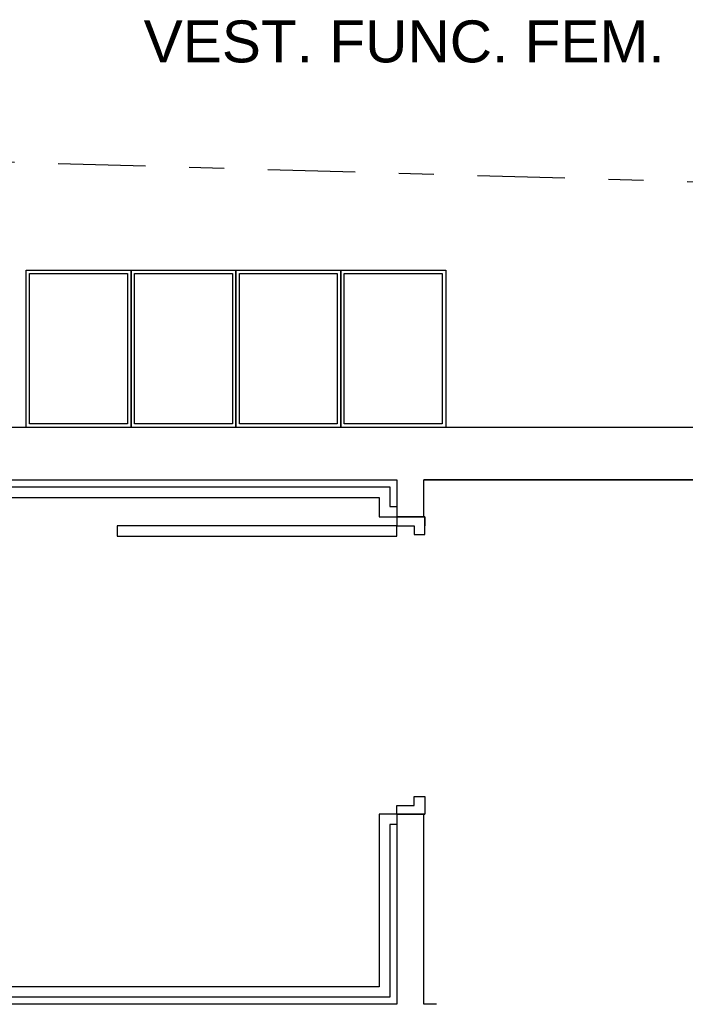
# Model space of a CAD drawing. Extents: x 40.7 to 137.4, y -250.8 to -221.5.
# Tile 90 of 256: x 58.2 to 60.1, y -235.7 to -232.9. Entities that reach past the tile are written whole.
import ezdxf
from ezdxf.enums import TextEntityAlignment as Align

# ---------------------------------------------------------------- set-up
doc = ezdxf.new("R2010")
doc.units = 0
doc.header["$MEASUREMENT"] = 0
doc.linetypes.add('DASHDOT2', pattern=[0.5, 0.25, -0.125, 0, -0.125])
doc.layers.get('0').update_dxf_attribs({"linetype": 'CONTINUOUS'})
for name, color, linetype in [('AC-FRIGORÍFICA', 20, 'DASHDOT2'), ('paredes1', 8, 'CONTINUOUS'), ('textos1', 4, 'CONTINUOUS')]:
    doc.layers.add(name, color=color, linetype=linetype)
doc.styles.add('Texto Cota', font='ARIAL.TTF')

# ---------------------------------------------------------------- blocks, each defined once
blk = doc.blocks.new('PORTA 80CM')
at = {"layer": 'paredes1'}
for p, q in [((0.825, 0.95), (0.795, 0.95)), ((0.795, 0.95), (0.795, 0.15)), ((0.825, 0.15), (0.825, 0.95)), ((0, 0.15), (0, 0.07)), ((0, 0.15), (0.025, 0.15)), ((0, 0.07), (0, 0.15)), ((0.025, 0.15), (0.025, 0.1)), ((0.795, 0.15), (0.825, 0.15)), ((0.85, 0.15), (0.825, 0.15)), ((0.825, 0.15), (0.825, 0.1)), ((0.85, 0.15), (0.85, 0.07)), ((0.85, 0.07), (0.85, 0.15)), ((0.025, 0.1), (0.05, 0.1)), ((0.05, 0.1), (0.05, 0.07)), ((0.825, 0.1), (0.8, 0.1)), ((0.8, 0.1), (0.8, 0.07)), ((0.05, 0.07), (0, 0.07)), ((0.8, 0.07), (0.85, 0.07)), ((0.85, 0.07), (0.825, 0.07))]:
    blk.add_line(p, q, dxfattribs=at)
blk = doc.blocks.new('AREA')
at = {"style": 'Texto Cota'}
for tag, p in [('AREAS:COMODO', (0, 1.75)), ('AREAS:VALOR', (0, -1.25))]:
    blk.add_attdef(tag, text='', height=2, dxfattribs=at).set_placement(p, align=Align.MIDDLE_CENTER)

msp = doc.modelspace()

# ---------------------------------------------------------------- linework, layer by layer
at = {"layer": 'AC-FRIGORÍFICA'}
msp.add_line((56.5456, -233.2828), (71.6815, -233.7134), dxfattribs=at)
at = {"layer": 'paredes1'}
for p, q in [((61.3134, -234.0889), (57.231, -234.0889)), ((57.231, -234.2389), (59.3137, -234.2389)), ((59.3137, -234.2389), (59.3137, -234.3449)), ((61.3134, -234.2389), (59.3913, -234.2389)), ((59.3913, -234.3449), (59.3913, -234.2389)), ((59.3913, -234.2389), (61.3134, -234.2389)), ((59.3137, -234.3449), (59.3913, -234.3449)), ((59.3137, -235.1949), (59.3137, -235.7389)), ((59.3137, -235.1949), (59.3913, -235.1949)), ((59.3913, -235.7389), (59.3913, -235.1949)), ((59.3137, -235.7389), (56.981, -235.7389)), ((59.4268, -235.7389), (59.3913, -235.7389))]:
    msp.add_line(p, q, dxfattribs=at)
for points in [[(58.2536, -233.6389), (58.5536, -233.6389), (58.5536, -234.0889), (58.2536, -234.0889)], [(58.2536, -233.6389), (58.5536, -233.6389), (58.5536, -234.0889), (58.2536, -234.0889)], [(58.2636, -233.6489), (58.5436, -233.6489), (58.5436, -234.0789), (58.2636, -234.0789)], [(58.2636, -233.6489), (58.5436, -233.6489), (58.5436, -234.0789), (58.2636, -234.0789)], [(58.5536, -233.6389), (58.8536, -233.6389), (58.8536, -234.0889), (58.5536, -234.0889)], [(58.5536, -233.6389), (58.8536, -233.6389), (58.8536, -234.0889), (58.5536, -234.0889)], [(58.5636, -233.6489), (58.8436, -233.6489), (58.8436, -234.0789), (58.5636, -234.0789)], [(58.5636, -233.6489), (58.8436, -233.6489), (58.8436, -234.0789), (58.5636, -234.0789)], [(58.8536, -233.6389), (59.1536, -233.6389), (59.1536, -234.0889), (58.8536, -234.0889)], [(58.8536, -233.6389), (59.1536, -233.6389), (59.1536, -234.0889), (58.8536, -234.0889)], [(58.8636, -233.6489), (59.1436, -233.6489), (59.1436, -234.0789), (58.8636, -234.0789)], [(58.8636, -233.6489), (59.1436, -233.6489), (59.1436, -234.0789), (58.8636, -234.0789)], [(59.1536, -233.6389), (59.4536, -233.6389), (59.4536, -234.0889), (59.1536, -234.0889)], [(59.1536, -233.6389), (59.4536, -233.6389), (59.4536, -234.0889), (59.1536, -234.0889)], [(59.1636, -233.6489), (59.4436, -233.6489), (59.4436, -234.0789), (59.1636, -234.0789)], [(59.1636, -233.6489), (59.4436, -233.6489), (59.4436, -234.0789), (59.1636, -234.0789)]]:
    msp.add_lwpolyline(points, close=True, dxfattribs=at)
for points in [[(59.2937, -235.7189), (57.001, -235.7189), (57.001, -235.083), (57.251, -235.083), (57.251, -234.2589), (59.2937, -234.2589), (59.2937, -234.3149), (59.3137, -234.3149)], [(59.2637, -235.6889), (57.031, -235.6889), (57.031, -235.113), (57.281, -235.113), (57.281, -234.2889), (59.2637, -234.2889), (59.2637, -234.3449), (59.3137, -234.3449)], [(59.3137, -235.1949), (59.2637, -235.1949), (59.2637, -235.6889)], [(59.3137, -235.2249), (59.2937, -235.2249), (59.2937, -235.7189)]]:
    msp.add_lwpolyline(points, dxfattribs=at)

# ---------------------------------------------------------------- block references
at = {"layer": 'paredes1', "rotation": 90}
msp.add_blockref('PORTA 80CM', (59.4637, -235.1949), dxfattribs=at)
at = {"layer": 'textos1', "linetype": 'Continuous', "lineweight": -3, "xscale": 0.0599999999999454, "yscale": 0.0599999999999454, "zscale": 0.0599999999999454}
msp.add_blockref('AREA', (59.3347, -233.0898), dxfattribs=at).add_auto_attribs({'AREAS:COMODO': 'VEST. FUNC. FEM.'})

doc.saveas('drawing.dxf')
